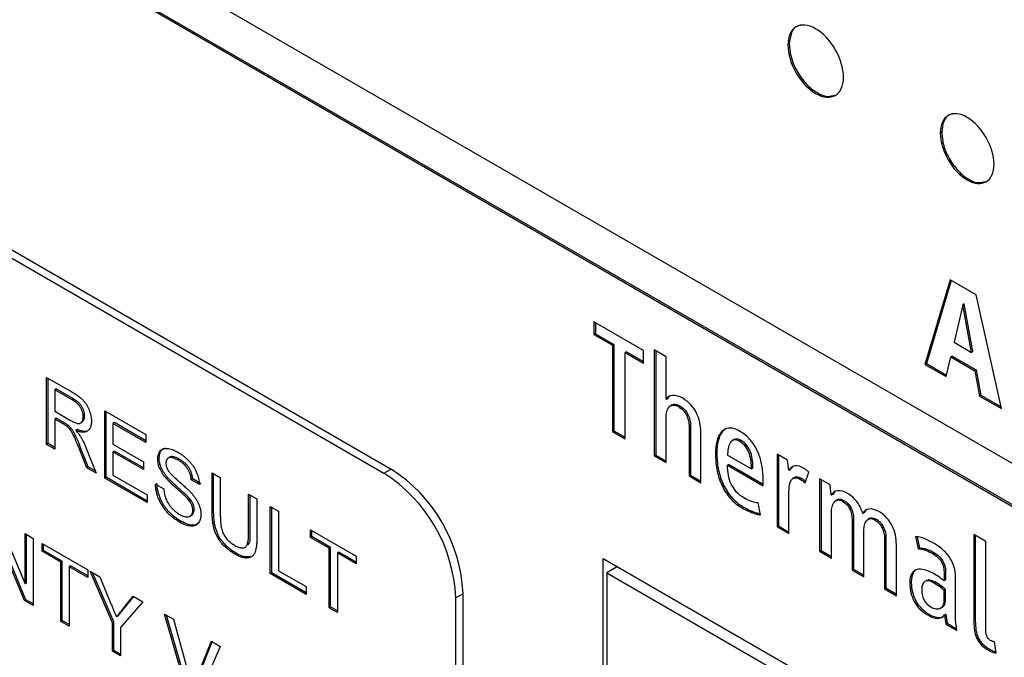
# Model space of a CAD drawing. Header units: millimetres. Extents: x 52 to 411, y 49 to 259.
# Tile 31 of 40: x 351 to 363, y 186 to 194. Entities that reach past the tile are written whole.
import ezdxf

# ---------------------------------------------------------------- set-up
doc = ezdxf.new("R2010")
doc.units = ezdxf.units.MM

msp = doc.modelspace()

# ---------------------------------------------------------------- linework, layer by layer
at = {"color": 7, "linetype": 'Continuous', "lineweight": 25}
for p, q in [((369.786, 184.407), (330.31, 207.195)), ((330.31, 206.661), (369.786, 183.872)), ((330.328, 206.671), (369.804, 183.883)), ((343.772, 194.875), (355.447, 188.136)), ((343.683, 194.824), (355.357, 188.084)), ((360.421, 193.439), (360.403, 193.429)), ((362.325, 192.341), (362.307, 192.33)), ((362.429, 190.5), (362.115, 189.442)), ((362.442, 190.492), (362.133, 189.452)), ((362.757, 190.31), (362.429, 190.5)), ((363.071, 188.89), (362.757, 190.31)), ((362.587, 190.188), (362.479, 189.719)), ((362.605, 190.198), (362.587, 190.188)), ((362.696, 189.593), (362.587, 190.188)), ((362.714, 189.604), (362.605, 190.198)), ((358.601, 189.617), (357.98, 189.975)), ((357.98, 189.975), (357.98, 189.816)), ((357.998, 189.965), (357.998, 189.826)), ((357.998, 189.826), (357.98, 189.816)), ((357.98, 189.816), (358.212, 189.682)), ((357.998, 189.826), (358.23, 189.692)), ((358.23, 189.692), (358.212, 189.682)), ((358.212, 189.682), (358.212, 188.603)), ((358.23, 189.692), (358.23, 188.613)), ((362.479, 189.719), (362.696, 189.593)), ((358.387, 189.601), (358.369, 189.591)), ((358.369, 188.512), (358.369, 189.591)), ((358.369, 189.591), (358.601, 189.457)), ((358.387, 189.601), (358.601, 189.478)), ((358.601, 189.457), (358.601, 189.617)), ((358.882, 189.538), (358.734, 189.623)), ((358.734, 189.623), (358.734, 188.301)), ((358.752, 189.613), (358.752, 188.311)), ((362.714, 189.604), (362.696, 189.593)), ((358.882, 189.003), (358.882, 189.538)), ((362.133, 189.452), (362.115, 189.442)), ((362.115, 189.442), (362.379, 189.29)), ((362.133, 189.452), (362.383, 189.308)), ((362.379, 189.29), (362.437, 189.537)), ((362.455, 189.547), (362.437, 189.537)), ((362.437, 189.537), (362.739, 189.362)), ((362.455, 189.547), (362.757, 189.373)), ((362.757, 189.373), (362.739, 189.362)), ((362.739, 189.362), (362.797, 189.048)), ((362.757, 189.373), (362.815, 189.059)), ((351.143, 189.281), (351.459, 189.099)), ((351.143, 188.442), (351.143, 189.281)), ((351.161, 188.453), (351.161, 189.271)), ((351.264, 189.136), (351.246, 189.125)), ((351.462, 189), (351.246, 189.125)), ((351.246, 189.125), (351.246, 188.857)), ((351.48, 189.011), (351.264, 189.136)), ((362.815, 189.059), (362.797, 189.048)), ((362.815, 189.059), (363.066, 188.914)), ((351.48, 189.011), (351.462, 189)), ((358.9, 189.014), (358.882, 189.003)), ((358.957, 188.937), (358.935, 188.924)), ((358.984, 188.945), (358.966, 188.935)), ((362.797, 189.048), (363.071, 188.89)), ((351.246, 188.857), (351.44, 188.744)), ((351.87, 188.862), (352.382, 188.566)), ((351.87, 188.023), (351.87, 188.862)), ((351.888, 188.033), (351.888, 188.852)), ((359.053, 188.925), (359.035, 188.915)), ((359.154, 188.819), (359.136, 188.809)), ((351.264, 188.77), (351.246, 188.76)), ((351.246, 188.76), (351.246, 188.383)), ((351.351, 188.699), (351.246, 188.76)), ((351.369, 188.71), (351.264, 188.77)), ((351.369, 188.71), (351.351, 188.699)), ((351.564, 188.709), (351.587, 188.722)), ((351.618, 188.8), (351.6, 188.789)), ((351.99, 188.716), (351.972, 188.706)), ((351.972, 188.706), (351.972, 188.448)), ((352.382, 188.469), (351.972, 188.706)), ((352.382, 188.49), (351.99, 188.716)), ((358.882, 188.216), (358.882, 188.788)), ((351.419, 188.677), (351.401, 188.666)), ((351.527, 188.629), (351.51, 188.618)), ((352.382, 188.566), (352.382, 188.469)), ((358.23, 188.613), (358.212, 188.603)), ((358.212, 188.603), (358.369, 188.512)), ((358.23, 188.613), (358.369, 188.533)), ((359.187, 188.683), (359.169, 188.673)), ((359.169, 188.673), (359.169, 188.05)), ((359.187, 188.683), (359.187, 188.061)), ((359.317, 187.965), (359.317, 188.598)), ((359.586, 188.605), (359.568, 188.594)), ((351.161, 188.453), (351.143, 188.442)), ((351.246, 188.404), (351.161, 188.453)), ((351.972, 188.448), (352.354, 188.227)), ((359.533, 188.489), (359.515, 188.478)), ((359.733, 188.505), (359.71, 188.492)), ((359.746, 188.51), (359.728, 188.5)), ((359.746, 188.51), (359.731, 188.502)), ((359.817, 188.494), (359.799, 188.483)), ((351.246, 188.383), (351.143, 188.442)), ((351.572, 188.393), (351.554, 188.383)), ((351.644, 188.153), (351.554, 188.383)), ((351.662, 188.164), (351.572, 188.393)), ((351.643, 188.386), (351.762, 188.086)), ((351.99, 188.361), (351.972, 188.351)), ((351.972, 188.351), (351.972, 188.061)), ((352.354, 188.131), (351.972, 188.351)), ((352.354, 188.151), (351.99, 188.361)), ((359.516, 188.336), (359.499, 188.326)), ((359.894, 188.425), (359.876, 188.415)), ((359.94, 188.337), (359.922, 188.326)), ((360.399, 188.246), (360.269, 188.322)), ((360.269, 188.322), (360.269, 187.415)), ((352.354, 188.227), (352.354, 188.131)), ((352.549, 188.272), (352.531, 188.261)), ((352.684, 188.286), (352.662, 188.273)), ((352.805, 188.257), (352.787, 188.246)), ((358.752, 188.311), (358.734, 188.301)), ((358.734, 188.301), (358.882, 188.216)), ((358.752, 188.311), (358.882, 188.236)), ((359.65, 188.311), (359.949, 188.139)), ((359.961, 188.241), (359.943, 188.23)), ((360.287, 188.311), (360.287, 187.426)), ((360.414, 188.119), (360.399, 188.246)), ((351.662, 188.164), (351.644, 188.153)), ((351.762, 188.086), (351.644, 188.153)), ((351.751, 188.112), (351.662, 188.164)), ((353.211, 188.088), (353.313, 188.029)), ((353.211, 187.605), (353.211, 188.088)), ((353.229, 187.616), (353.229, 188.077)), ((355.357, 188.084), (355.447, 188.136)), ((359.533, 188.145), (359.515, 188.134)), ((359.668, 188.194), (359.65, 188.183)), ((359.65, 188.183), (360.094, 187.927)), ((359.668, 188.194), (360.094, 187.948)), ((359.967, 188.149), (359.949, 188.139)), ((360.432, 188.13), (360.414, 188.119)), ((360.461, 188.161), (360.432, 188.13)), ((360.618, 187.964), (360.665, 188.099)), ((351.888, 188.033), (351.87, 188.023)), ((352.401, 187.717), (351.87, 188.023)), ((352.401, 187.737), (351.888, 188.033)), ((351.972, 188.061), (352.401, 187.813)), ((352.656, 188.028), (352.638, 188.018)), ((352.968, 188.012), (352.95, 188.002)), ((353.053, 187.943), (352.95, 188.002)), ((353.071, 187.953), (352.968, 188.012)), ((353.313, 188.029), (353.313, 187.552)), ((359.187, 188.061), (359.169, 188.05)), ((359.169, 188.05), (359.317, 187.965)), ((359.187, 188.061), (359.317, 187.986)), ((359.59, 187.958), (359.572, 187.948)), ((360.094, 187.927), (360.094, 188.01)), ((360.488, 188.031), (360.466, 188.018)), ((360.486, 188.03), (360.507, 188.038)), ((360.507, 188.038), (360.489, 188.027)), ((360.578, 188.017), (360.56, 188.007)), ((360.93, 187.94), (360.8, 188.015)), ((360.8, 188.015), (360.8, 187.109)), ((360.818, 188.005), (360.818, 187.119)), ((352.503, 187.948), (352.606, 187.889)), ((360.417, 187.33), (360.417, 187.855)), ((360.945, 187.809), (360.93, 187.94)), ((360.986, 187.851), (360.963, 187.82)), ((352.401, 187.813), (352.401, 187.717)), ((352.909, 187.789), (352.891, 187.779)), ((353.667, 187.824), (353.77, 187.765)), ((353.667, 187.347), (353.667, 187.824)), ((353.685, 187.358), (353.685, 187.814)), ((353.77, 187.765), (353.77, 187.283)), ((359.693, 187.792), (359.675, 187.782)), ((360.063, 187.564), (360.033, 187.713)), ((360.963, 187.82), (360.945, 187.809)), ((361.023, 187.753), (361.001, 187.74)), ((361.021, 187.751), (361.04, 187.759)), ((361.04, 187.759), (361.022, 187.749)), ((361.102, 187.744), (361.085, 187.734)), ((352.987, 187.631), (352.969, 187.621)), ((353.229, 187.616), (353.211, 187.605)), ((353.937, 187.668), (354.04, 187.609)), ((353.937, 186.83), (353.937, 187.668)), ((353.955, 186.84), (353.955, 187.658)), ((354.04, 187.609), (354.04, 186.867)), ((359.849, 187.662), (359.831, 187.651)), ((359.906, 187.632), (359.888, 187.621)), ((359.968, 187.604), (359.95, 187.594)), ((360.028, 187.584), (360.01, 187.573)), ((360.948, 187.023), (360.948, 187.595)), ((361.193, 187.65), (361.175, 187.64)), ((361.357, 187.592), (361.339, 187.582)), ((361.379, 187.622), (361.357, 187.592)), ((350.525, 187.531), (350.873, 186.704)), ((352.825, 187.481), (352.807, 187.471)), ((352.933, 187.546), (352.955, 187.559)), ((361.223, 187.513), (361.205, 187.503)), ((361.205, 187.503), (361.205, 186.875)), ((361.223, 187.513), (361.223, 186.885)), ((361.424, 187.52), (361.402, 187.507)), ((361.444, 187.526), (361.426, 187.516)), ((361.508, 187.51), (361.49, 187.5)), ((353.685, 187.358), (353.667, 187.347)), ((354.44, 187.378), (355.008, 187.05)), ((354.44, 187.281), (354.44, 187.378)), ((354.458, 187.292), (354.458, 187.368)), ((360.287, 187.426), (360.269, 187.415)), ((360.269, 187.415), (360.417, 187.33)), ((360.287, 187.426), (360.417, 187.35)), ((361.353, 186.789), (361.353, 187.367)), ((361.599, 187.411), (361.581, 187.401)), ((350.867, 186.495), (350.519, 187.322)), ((350.885, 186.505), (350.537, 187.332)), ((350.873, 187.33), (350.976, 187.271)), ((350.873, 186.704), (350.873, 187.33)), ((350.891, 186.715), (350.891, 187.32)), ((350.976, 187.271), (350.976, 186.432)), ((354.458, 187.292), (354.44, 187.281)), ((354.673, 187.147), (354.44, 187.281)), ((354.691, 187.157), (354.458, 187.292)), ((361.629, 187.279), (361.611, 187.269)), ((361.611, 187.269), (361.611, 186.641)), ((361.629, 187.279), (361.629, 186.651)), ((361.999, 187.292), (362.029, 187.138)), ((362.019, 187.289), (362.047, 187.149)), ((362.875, 187.233), (362.727, 187.319)), ((362.727, 187.319), (362.727, 186.236)), ((362.745, 187.308), (362.745, 186.246)), ((362.875, 186.173), (362.875, 187.233)), ((351.088, 187.206), (351.656, 186.879)), ((351.088, 187.11), (351.088, 187.206)), ((351.105, 187.12), (351.088, 187.11)), ((351.32, 186.975), (351.088, 187.11)), ((351.105, 187.12), (351.105, 187.196)), ((351.338, 186.986), (351.105, 187.12)), ((354.691, 187.157), (354.673, 187.147)), ((354.673, 186.405), (354.673, 187.147)), ((354.691, 186.415), (354.691, 187.157)), ((354.794, 187.098), (354.776, 187.088)), ((355.008, 186.974), (354.794, 187.098)), ((360.818, 187.119), (360.8, 187.109)), ((360.8, 187.109), (360.948, 187.023)), ((360.818, 187.119), (360.948, 187.044)), ((361.759, 186.555), (361.759, 187.194)), ((362.047, 187.149), (362.029, 187.138)), ((362.138, 187.134), (362.12, 187.123)), ((362.231, 187.091), (362.213, 187.08)), ((351.338, 186.986), (351.32, 186.975)), ((351.32, 186.233), (351.32, 186.975)), ((351.338, 186.244), (351.338, 186.986)), ((353.51, 187.086), (353.492, 187.076)), ((354.776, 187.088), (354.776, 186.346)), ((355.008, 186.953), (354.776, 187.088)), ((355.008, 187.05), (355.008, 186.953)), ((358.096, 187.021), (377.044, 176.083)), ((358.096, 182.873), (358.096, 187.021)), ((362.336, 186.993), (362.318, 186.983)), ((351.441, 186.927), (351.423, 186.916)), ((351.423, 186.916), (351.423, 186.174)), ((351.656, 186.782), (351.423, 186.916)), ((351.656, 186.802), (351.441, 186.927)), ((351.656, 186.879), (351.656, 186.782)), ((351.685, 186.862), (351.806, 186.792)), ((351.964, 186.217), (351.685, 186.862)), ((351.982, 186.227), (351.715, 186.845)), ((354.04, 186.867), (354.384, 186.668)), ((358.275, 186.918), (358.141, 186.84)), ((361.223, 186.885), (361.205, 186.875)), ((361.205, 186.875), (361.353, 186.789)), ((361.223, 186.885), (361.353, 186.81)), ((362.373, 186.851), (362.355, 186.84)), ((362.373, 186.851), (362.373, 186.751)), ((351.806, 186.792), (351.947, 186.454)), ((353.955, 186.84), (353.937, 186.83)), ((354.384, 186.571), (353.937, 186.83)), ((354.384, 186.592), (353.955, 186.84)), ((358.141, 186.84), (358.141, 182.692)), ((358.141, 186.84), (376.281, 176.368)), ((361.945, 186.724), (361.927, 186.714)), ((361.969, 186.839), (361.951, 186.829)), ((362.138, 186.744), (362.116, 186.731)), ((362.247, 186.723), (362.229, 186.713)), ((362.355, 186.84), (362.355, 186.74)), ((362.373, 186.751), (362.355, 186.74)), ((362.498, 186.294), (362.498, 186.791)), ((350.891, 186.715), (350.873, 186.704)), ((354.384, 186.668), (354.384, 186.571)), ((361.629, 186.651), (361.611, 186.641)), ((361.611, 186.641), (361.759, 186.555)), ((361.629, 186.651), (361.759, 186.576)), ((362.322, 186.674), (362.304, 186.664)), ((362.373, 186.632), (362.355, 186.621)), ((362.355, 186.489), (362.355, 186.621)), ((362.373, 186.5), (362.373, 186.632)), ((350.885, 186.505), (350.867, 186.495)), ((350.976, 186.432), (350.867, 186.495)), ((350.976, 186.453), (350.885, 186.505)), ((352.346, 186.48), (352.066, 186.158)), ((352.089, 186.381), (352.225, 186.55)), ((352.107, 186.392), (352.231, 186.546)), ((352.225, 186.55), (352.346, 186.48)), ((356.345, 186.58), (356.255, 186.529)), ((356.255, 180.929), (356.255, 186.529)), ((356.345, 180.981), (356.345, 186.58)), ((362, 186.492), (361.982, 186.482)), ((362.373, 186.5), (362.355, 186.489)), ((352.107, 186.392), (352.089, 186.381)), ((354.691, 186.415), (354.673, 186.405)), ((354.776, 186.346), (354.673, 186.405)), ((354.776, 186.366), (354.691, 186.415)), ((362.311, 186.4), (362.333, 186.413)), ((362.359, 186.439), (362.341, 186.429)), ((351.338, 186.244), (351.32, 186.233)), ((351.423, 186.174), (351.32, 186.233)), ((351.423, 186.195), (351.338, 186.244)), ((352.033, 186.3), (352.015, 186.29)), ((352.616, 186.324), (352.727, 186.26)), ((352.908, 185.316), (352.616, 186.324)), ((352.926, 185.327), (352.641, 186.31)), ((352.727, 186.26), (352.924, 185.545)), ((362.172, 186.321), (362.154, 186.31)), ((362.29, 186.282), (362.272, 186.272)), ((362.29, 186.282), (362.336, 186.293)), ((362.378, 186.326), (362.36, 186.316)), ((362.36, 186.316), (362.375, 186.2)), ((362.378, 186.326), (362.392, 186.21)), ((362.745, 186.246), (362.727, 186.236)), ((351.982, 186.227), (351.964, 186.217)), ((351.964, 185.862), (351.964, 186.217)), ((351.982, 185.872), (351.982, 186.227)), ((352.066, 186.158), (352.066, 185.803)), ((362.392, 186.21), (362.375, 186.2)), ((362.375, 186.2), (362.513, 186.12)), ((362.392, 186.21), (362.511, 186.142)), ((362.753, 186.126), (362.735, 186.116)), ((353.004, 185.499), (353.202, 185.986)), ((353.202, 185.986), (353.312, 185.922)), ((362.782, 186.03), (362.764, 186.019)), ((351.982, 185.872), (351.964, 185.862)), ((352.066, 185.803), (351.964, 185.862)), ((352.066, 185.823), (351.982, 185.872)), ((353.312, 185.922), (353.019, 185.252)), ((353.022, 185.509), (353.213, 185.98)), ((362.84, 185.949), (362.823, 185.939)), ((362.936, 185.88), (362.918, 185.869)), ((363.005, 185.843), (362.984, 185.98)), ((362.982, 185.86), (362.964, 185.849)), ((362.982, 185.86), (363.003, 185.854))]:
    msp.add_line(p, q, dxfattribs=at)
for centre in [(354.305, 186.44), (354.395, 186.492)]:
    msp.add_arc(centre, 1.952, 2.6055, 57.3945, dxfattribs=at)
for points, knots in [([(361.098, 193.028), (361.098, 193.251), (360.942, 193.523), (360.75, 193.633), (360.558, 193.744), (360.403, 193.652), (360.403, 193.429)], [0, 0, 0, 0, 1, 1, 1, 2, 2, 2, 2]), ([(360.555, 193.673), (360.544, 193.672), (360.495, 193.664), (360.438, 193.587), (360.427, 193.489), (360.421, 193.439)], [0, 0, 0, 0, 0.124715, 0.5543435, 1, 1, 1, 1]), ([(360.403, 193.429), (360.403, 193.206), (360.558, 192.936), (360.75, 192.825), (360.942, 192.714), (361.098, 192.805), (361.098, 193.028)], [2, 2, 2, 2, 3, 3, 3, 4, 4, 4, 4]), ([(360.421, 193.439), (360.426, 193.383), (360.437, 193.271), (360.517, 193.092), (360.631, 192.936), (360.767, 192.826), (360.895, 192.777), (360.957, 192.797), (360.982, 192.805)], [0, 0, 0, 0, 0.178725, 0.350838, 0.522462, 0.699974, 0.877382, 1, 1, 1, 1]), ([(362.979, 191.942), (362.979, 192.158), (362.828, 192.42), (362.643, 192.527), (362.457, 192.635), (362.307, 192.546), (362.307, 192.33)], [2, 2, 2, 2, 3, 3, 3, 4, 4, 4, 4]), ([(362.455, 192.567), (362.444, 192.565), (362.397, 192.558), (362.341, 192.483), (362.33, 192.389), (362.325, 192.341)], [0, 0, 0, 0, 0.128196, 0.556165, 1, 1, 1, 1]), ([(362.307, 192.33), (362.307, 192.114), (362.457, 191.853), (362.643, 191.746), (362.828, 191.639), (362.979, 191.727), (362.979, 191.942)], [0, 0, 0, 0, 1, 1, 1, 2, 2, 2, 2]), ([(362.325, 192.341), (362.33, 192.285), (362.34, 192.177), (362.418, 192.004), (362.528, 191.853), (362.66, 191.747), (362.783, 191.7), (362.842, 191.719), (362.866, 191.727)], [0, 0, 0, 0, 0.17903, 0.35145, 0.52338, 0.701188, 0.878877, 1, 1, 1, 1]), ([(351.459, 189.099), (351.466, 189.095), (351.48, 189.087), (351.501, 189.074), (351.521, 189.06), (351.539, 189.048), (351.555, 189.035), (351.571, 189.022), (351.585, 189.01), (351.598, 188.997), (351.609, 188.984), (351.62, 188.97), (351.631, 188.956), (351.641, 188.941), (351.65, 188.925), (351.658, 188.909), (351.666, 188.892), (351.676, 188.868), (351.687, 188.838), (351.696, 188.802), (351.701, 188.766), (351.702, 188.744), (351.702, 188.733)], [0, 0, 0, 0, 0.062113, 0.120212, 0.174385, 0.225444, 0.272358, 0.316388, 0.356869, 0.393978, 0.429589, 0.464683, 0.500036, 0.535483, 0.571363, 0.607909, 0.645662, 0.684517, 0.762579, 0.840497, 0.919073, 1, 1, 1, 1]), ([(351.6, 188.789), (351.6, 188.794), (351.599, 188.803), (351.598, 188.818), (351.595, 188.832), (351.592, 188.846), (351.587, 188.861), (351.581, 188.875), (351.575, 188.889), (351.567, 188.903), (351.558, 188.917), (351.548, 188.931), (351.536, 188.944), (351.524, 188.956), (351.51, 188.968), (351.495, 188.979), (351.479, 188.99), (351.468, 188.997), (351.462, 189)], [0, 0, 0, 0, 0.060326, 0.11816, 0.174187, 0.229539, 0.28345, 0.337827, 0.392632, 0.448466, 0.505965, 0.565059, 0.626654, 0.692232, 0.761131, 0.83531, 0.915326, 1, 1, 1, 1]), ([(351.618, 188.8), (351.618, 188.804), (351.617, 188.814), (351.616, 188.828), (351.613, 188.842), (351.61, 188.857), (351.605, 188.871), (351.599, 188.885), (351.592, 188.899), (351.585, 188.914), (351.576, 188.928), (351.566, 188.941), (351.554, 188.954), (351.542, 188.966), (351.528, 188.978), (351.513, 188.99), (351.497, 189.001), (351.486, 189.007), (351.48, 189.011)], [0, 0, 0, 0, 0.060326, 0.11816, 0.174187, 0.229539, 0.28345, 0.337827, 0.392632, 0.448466, 0.505965, 0.565059, 0.626654, 0.692232, 0.761131, 0.83531, 0.915326, 1, 1, 1, 1]), ([(358.937, 189.051), (358.935, 189.05), (358.917, 189.046), (358.908, 189.028), (358.9, 189.014)], [0, 0, 0, 0, 0.1639994, 1, 1, 1, 1]), ([(358.956, 188.935), (358.957, 188.936), (358.965, 188.942), (358.976, 188.944), (358.984, 188.945)], [0, 0, 0, 0, 0.205996, 1, 1, 1, 1]), ([(351.401, 188.666), (351.398, 188.668), (351.392, 188.674), (351.38, 188.681), (351.366, 188.69), (351.356, 188.696), (351.351, 188.699)], [0, 0, 0, 0, 0.177495, 0.405226, 0.678388, 1, 1, 1, 1]), ([(351.419, 188.677), (351.416, 188.679), (351.41, 188.684), (351.398, 188.692), (351.384, 188.701), (351.374, 188.706), (351.369, 188.71)], [0, 0, 0, 0, 0.177495, 0.405226, 0.678388, 1, 1, 1, 1]), ([(351.44, 188.744), (351.45, 188.739), (351.468, 188.729), (351.494, 188.717), (351.516, 188.709), (351.534, 188.704), (351.549, 188.705), (351.563, 188.708), (351.574, 188.715), (351.583, 188.725), (351.591, 188.738), (351.596, 188.753), (351.599, 188.77), (351.6, 188.783), (351.6, 188.789)], [0, 0, 0, 0, 0.12886, 0.240892, 0.338044, 0.42012, 0.494058, 0.566095, 0.636805, 0.709148, 0.781942, 0.854285, 0.92617, 1, 1, 1, 1]), ([(351.702, 188.733), (351.702, 188.725), (351.702, 188.711), (351.7, 188.692), (351.696, 188.674), (351.691, 188.658), (351.684, 188.644), (351.676, 188.631), (351.666, 188.62), (351.655, 188.611), (351.643, 188.603), (351.628, 188.599), (351.612, 188.596), (351.595, 188.596), (351.576, 188.598), (351.555, 188.602), (351.533, 188.609), (351.517, 188.615), (351.51, 188.618)], [0, 0, 0, 0, 0.061413, 0.121295, 0.179224, 0.235938, 0.292217, 0.348197, 0.404445, 0.462026, 0.520334, 0.580383, 0.641826, 0.706363, 0.773851, 0.845266, 0.920155, 1, 1, 1, 1]), ([(351.583, 188.723), (351.593, 188.73), (351.613, 188.746), (351.616, 188.781), (351.618, 188.8)], [0, 0, 0, 0, 0.463028, 1, 1, 1, 1]), ([(351.554, 188.383), (351.55, 188.391), (351.544, 188.406), (351.535, 188.429), (351.526, 188.451), (351.518, 188.471), (351.51, 188.489), (351.502, 188.507), (351.495, 188.523), (351.487, 188.541), (351.477, 188.563), (351.465, 188.585), (351.454, 188.604), (351.44, 188.624), (351.423, 188.646), (351.408, 188.66), (351.401, 188.666)], [0, 0, 0, 0, 0.080781, 0.156541, 0.227935, 0.29431, 0.356868, 0.414759, 0.467641, 0.516748, 0.60473, 0.681571, 0.74811, 0.804941, 0.905406, 1, 1, 1, 1]), ([(351.572, 188.393), (351.568, 188.401), (351.562, 188.417), (351.553, 188.44), (351.544, 188.461), (351.536, 188.481), (351.528, 188.5), (351.52, 188.517), (351.513, 188.533), (351.505, 188.552), (351.495, 188.573), (351.483, 188.595), (351.472, 188.614), (351.458, 188.635), (351.441, 188.656), (351.426, 188.67), (351.419, 188.677)], [0, 0, 0, 0, 0.080781, 0.156541, 0.227935, 0.29431, 0.356868, 0.414759, 0.467641, 0.516748, 0.60473, 0.681571, 0.74811, 0.804941, 0.905406, 1, 1, 1, 1]), ([(351.51, 188.618), (351.515, 188.611), (351.526, 188.599), (351.542, 188.58), (351.555, 188.562), (351.562, 188.55), (351.566, 188.544)], [0, 0, 0, 0, 0.293076, 0.556562, 0.791914, 1, 1, 1, 1]), ([(351.687, 188.643), (351.676, 188.63), (351.64, 188.589), (351.574, 188.612), (351.527, 188.629)], [0, 0, 0, 0, 0.303284, 1, 1, 1, 1]), ([(359.627, 188.638), (359.625, 188.638), (359.609, 188.632), (359.597, 188.618), (359.586, 188.605)], [0, 0, 0, 0, 0.097276, 1, 1, 1, 1]), ([(351.566, 188.544), (351.573, 188.533), (351.587, 188.509), (351.606, 188.47), (351.625, 188.429), (351.637, 188.401), (351.643, 188.386)], [0, 0, 0, 0, 0.2295276, 0.4714659, 0.7281863, 1, 1, 1, 1]), ([(352.531, 188.261), (352.531, 188.271), (352.532, 188.292), (352.538, 188.319), (352.548, 188.342), (352.559, 188.359), (352.57, 188.37), (352.579, 188.378), (352.589, 188.384), (352.6, 188.388), (352.611, 188.391), (352.624, 188.394), (352.638, 188.394), (352.657, 188.393), (352.682, 188.388), (352.714, 188.379), (352.748, 188.364), (352.771, 188.352), (352.783, 188.345)], [0, 0, 0, 0, 0.074995, 0.149165, 0.223664, 0.300412, 0.33957, 0.378921, 0.418096, 0.45823, 0.498427, 0.539708, 0.582216, 0.625824, 0.715481, 0.807384, 0.901634, 1, 1, 1, 1]), ([(352.549, 188.272), (352.552, 188.296), (352.557, 188.344), (352.588, 188.389), (352.62, 188.396), (352.633, 188.399)], [0, 0, 0, 0, 0.3696, 0.739331, 1, 1, 1, 1]), ([(352.783, 188.345), (352.796, 188.338), (352.821, 188.322), (352.858, 188.296), (352.892, 188.267), (352.919, 188.241), (352.938, 188.218), (352.952, 188.202), (352.966, 188.185), (352.978, 188.167), (352.989, 188.149), (352.999, 188.131), (353.009, 188.112), (353.02, 188.087), (353.033, 188.055), (353.043, 188.017), (353.05, 187.979), (353.052, 187.955), (353.053, 187.943)], [0, 0, 0, 0, 0.100475, 0.195644, 0.286083, 0.372983, 0.415026, 0.456052, 0.495939, 0.535566, 0.574087, 0.612519, 0.651081, 0.689513, 0.766237, 0.84235, 0.919974, 1, 1, 1, 1]), ([(352.638, 188.018), (352.63, 188.028), (352.613, 188.048), (352.591, 188.079), (352.572, 188.111), (352.557, 188.142), (352.545, 188.173), (352.537, 188.203), (352.532, 188.233), (352.531, 188.252), (352.531, 188.261)], [0, 0, 0, 0, 0.144805, 0.279512, 0.406394, 0.527502, 0.645393, 0.761885, 0.878942, 1, 1, 1, 1]), ([(352.656, 188.028), (352.648, 188.039), (352.631, 188.059), (352.609, 188.09), (352.59, 188.121), (352.575, 188.152), (352.563, 188.183), (352.555, 188.213), (352.55, 188.243), (352.549, 188.262), (352.549, 188.272)], [0, 0, 0, 0, 0.144805, 0.279512, 0.406394, 0.527502, 0.645393, 0.761885, 0.878942, 1, 1, 1, 1]), ([(352.787, 188.246), (352.781, 188.25), (352.768, 188.257), (352.75, 188.265), (352.734, 188.272), (352.718, 188.277), (352.704, 188.28), (352.691, 188.281), (352.68, 188.28), (352.67, 188.277), (352.662, 188.273), (352.654, 188.267), (352.648, 188.261), (352.643, 188.253), (352.638, 188.244), (352.636, 188.233), (352.634, 188.222), (352.634, 188.214), (352.634, 188.21)], [0, 0, 0, 0, 0.091511, 0.177143, 0.257108, 0.331198, 0.400592, 0.465625, 0.526973, 0.585443, 0.641399, 0.695044, 0.746782, 0.796959, 0.847545, 0.897439, 0.947649, 1, 1, 1, 1]), ([(352.634, 188.21), (352.634, 188.202), (352.634, 188.188), (352.64, 188.165), (352.648, 188.142), (352.656, 188.128), (352.66, 188.121)], [0, 0, 0, 0, 0.262741, 0.509957, 0.753327, 1, 1, 1, 1]), ([(352.805, 188.257), (352.786, 188.267), (352.747, 188.287), (352.701, 188.298), (352.686, 188.285), (352.683, 188.282)], [0, 0, 0, 0, 0.44867, 0.894532, 1, 1, 1, 1]), ([(352.95, 188.002), (352.95, 188.008), (352.948, 188.021), (352.945, 188.039), (352.941, 188.058), (352.935, 188.075), (352.929, 188.093), (352.922, 188.109), (352.913, 188.125), (352.904, 188.141), (352.893, 188.156), (352.882, 188.171), (352.869, 188.185), (352.855, 188.198), (352.84, 188.211), (352.823, 188.224), (352.806, 188.235), (352.794, 188.243), (352.787, 188.246)], [0, 0, 0, 0, 0.067155, 0.131403, 0.192732, 0.251253, 0.307704, 0.362699, 0.417778, 0.472304, 0.527873, 0.58523, 0.645057, 0.707952, 0.774434, 0.84494, 0.920404, 1, 1, 1, 1]), ([(352.968, 188.012), (352.967, 188.018), (352.966, 188.031), (352.963, 188.05), (352.959, 188.068), (352.953, 188.086), (352.947, 188.103), (352.94, 188.12), (352.931, 188.136), (352.922, 188.151), (352.911, 188.166), (352.9, 188.181), (352.887, 188.195), (352.873, 188.208), (352.858, 188.221), (352.841, 188.234), (352.824, 188.246), (352.811, 188.253), (352.805, 188.257)], [0, 0, 0, 0, 0.067155, 0.131403, 0.192732, 0.251253, 0.307704, 0.362699, 0.417778, 0.472304, 0.527873, 0.58523, 0.645057, 0.707952, 0.774434, 0.84494, 0.920404, 1, 1, 1, 1]), ([(352.66, 188.121), (352.662, 188.117), (352.668, 188.108), (352.678, 188.095), (352.691, 188.08), (352.706, 188.064), (352.724, 188.046), (352.745, 188.027), (352.768, 188.006), (352.793, 187.984), (352.818, 187.962), (352.842, 187.941), (352.864, 187.922), (352.884, 187.903), (352.902, 187.886), (352.918, 187.871), (352.933, 187.857), (352.941, 187.847), (352.945, 187.843)], [0, 0, 0, 0, 0.032743, 0.07241, 0.119611, 0.174673, 0.237345, 0.308352, 0.38763, 0.474784, 0.563332, 0.645136, 0.720203, 0.789134, 0.851497, 0.907331, 0.956969, 1, 1, 1, 1]), ([(352.825, 187.481), (352.817, 187.486), (352.802, 187.495), (352.779, 187.51), (352.757, 187.525), (352.737, 187.541), (352.717, 187.558), (352.698, 187.575), (352.68, 187.592), (352.663, 187.61), (352.647, 187.629), (352.632, 187.648), (352.618, 187.668), (352.604, 187.688), (352.592, 187.709), (352.58, 187.731), (352.57, 187.753), (352.56, 187.776), (352.551, 187.799), (352.544, 187.822), (352.537, 187.845), (352.532, 187.868), (352.527, 187.89), (352.524, 187.913), (352.522, 187.936), (352.521, 187.951), (352.521, 187.958)], [0, 0, 0, 0, 0.052493, 0.102825, 0.151397, 0.198033, 0.242876, 0.285999, 0.327849, 0.368395, 0.407852, 0.446838, 0.485166, 0.523341, 0.561602, 0.59992, 0.638496, 0.677791, 0.71729, 0.756605, 0.796068, 0.835886, 0.875714, 0.916263, 0.95776, 1, 1, 1, 1]), ([(352.891, 187.779), (352.889, 187.782), (352.883, 187.788), (352.873, 187.797), (352.861, 187.809), (352.847, 187.821), (352.832, 187.836), (352.814, 187.852), (352.794, 187.87), (352.772, 187.889), (352.75, 187.908), (352.73, 187.926), (352.711, 187.944), (352.693, 187.961), (352.677, 187.976), (352.663, 187.991), (352.65, 188.005), (352.642, 188.014), (352.638, 188.018)], [0, 0, 0, 0, 0.0312, 0.070487, 0.117215, 0.171576, 0.234122, 0.303963, 0.382156, 0.467646, 0.554335, 0.635074, 0.710037, 0.779092, 0.842966, 0.901001, 0.953246, 1, 1, 1, 1]), ([(352.909, 187.789), (352.907, 187.792), (352.901, 187.798), (352.891, 187.808), (352.879, 187.819), (352.865, 187.832), (352.849, 187.846), (352.831, 187.862), (352.811, 187.88), (352.79, 187.899), (352.768, 187.918), (352.748, 187.937), (352.729, 187.954), (352.711, 187.971), (352.695, 187.987), (352.681, 188.002), (352.668, 188.015), (352.66, 188.024), (352.656, 188.028)], [0, 0, 0, 0, 0.0312, 0.070487, 0.117215, 0.171576, 0.234122, 0.303963, 0.382156, 0.467646, 0.554335, 0.635074, 0.710037, 0.779092, 0.842966, 0.901001, 0.953246, 1, 1, 1, 1]), ([(360.578, 188.017), (360.589, 188.011), (360.605, 188.001), (360.62, 187.988), (360.625, 187.984)], [0, 0, 0, 0, 0.689692, 1, 1, 1, 1]), ([(352.807, 187.471), (352.799, 187.476), (352.784, 187.485), (352.761, 187.5), (352.739, 187.515), (352.719, 187.531), (352.699, 187.547), (352.68, 187.564), (352.662, 187.582), (352.645, 187.6), (352.629, 187.618), (352.614, 187.637), (352.6, 187.657), (352.587, 187.678), (352.574, 187.699), (352.562, 187.72), (352.552, 187.743), (352.542, 187.765), (352.533, 187.788), (352.526, 187.811), (352.519, 187.834), (352.514, 187.857), (352.509, 187.88), (352.506, 187.903), (352.504, 187.926), (352.503, 187.94), (352.503, 187.948)], [0, 0, 0, 0, 0.052493, 0.102825, 0.151397, 0.198033, 0.242876, 0.285999, 0.327849, 0.368395, 0.407852, 0.446838, 0.485166, 0.523341, 0.561602, 0.59992, 0.638496, 0.677791, 0.71729, 0.756605, 0.796068, 0.835886, 0.875714, 0.916263, 0.95776, 1, 1, 1, 1]), ([(352.606, 187.889), (352.607, 187.877), (352.609, 187.856), (352.615, 187.823), (352.623, 187.793), (352.632, 187.764), (352.645, 187.736), (352.661, 187.708), (352.679, 187.682), (352.7, 187.655), (352.724, 187.63), (352.749, 187.608), (352.775, 187.587), (352.794, 187.576), (352.803, 187.57)], [0, 0, 0, 0, 0.093796, 0.180188, 0.260363, 0.334847, 0.407093, 0.481448, 0.559271, 0.64227, 0.728586, 0.815978, 0.906035, 1, 1, 1, 1]), ([(352.945, 187.843), (352.95, 187.837), (352.961, 187.826), (352.975, 187.808), (352.989, 187.791), (353.001, 187.773), (353.013, 187.756), (353.023, 187.738), (353.032, 187.721), (353.04, 187.704), (353.048, 187.686), (353.054, 187.669), (353.059, 187.652), (353.064, 187.635), (353.067, 187.618), (353.07, 187.601), (353.071, 187.584), (353.071, 187.573), (353.071, 187.568)], [0, 0, 0, 0, 0.074931, 0.147078, 0.216364, 0.282503, 0.346688, 0.408836, 0.469262, 0.528432, 0.587001, 0.644416, 0.702189, 0.759767, 0.81849, 0.877633, 0.93802, 1, 1, 1, 1]), ([(352.969, 187.621), (352.969, 187.627), (352.968, 187.639), (352.965, 187.658), (352.959, 187.678), (352.951, 187.697), (352.941, 187.717), (352.927, 187.737), (352.91, 187.758), (352.898, 187.772), (352.891, 187.779)], [0, 0, 0, 0, 0.117768, 0.230176, 0.339843, 0.450625, 0.566943, 0.696021, 0.839438, 1, 1, 1, 1]), ([(352.987, 187.631), (352.986, 187.638), (352.986, 187.65), (352.983, 187.669), (352.977, 187.688), (352.969, 187.707), (352.959, 187.727), (352.945, 187.748), (352.928, 187.769), (352.916, 187.782), (352.909, 187.789)], [0, 0, 0, 0, 0.117768, 0.230176, 0.339843, 0.450625, 0.566943, 0.696021, 0.839438, 1, 1, 1, 1]), ([(352.803, 187.57), (352.811, 187.566), (352.827, 187.557), (352.85, 187.548), (352.872, 187.541), (352.892, 187.538), (352.91, 187.538), (352.926, 187.542), (352.94, 187.549), (352.95, 187.56), (352.958, 187.572), (352.964, 187.587), (352.968, 187.603), (352.969, 187.615), (352.969, 187.621)], [0, 0, 0, 0, 0.1055839, 0.2058681, 0.3009467, 0.3930019, 0.4809485, 0.5628739, 0.6414613, 0.7177416, 0.7917718, 0.8627164, 0.9317768, 1, 1, 1, 1]), ([(352.951, 187.56), (352.96, 187.566), (352.981, 187.579), (352.985, 187.613), (352.987, 187.631)], [0, 0, 0, 0, 0.43085, 1, 1, 1, 1]), ([(353.492, 187.076), (353.484, 187.081), (353.468, 187.09), (353.445, 187.105), (353.423, 187.121), (353.402, 187.138), (353.382, 187.155), (353.363, 187.173), (353.345, 187.191), (353.329, 187.21), (353.313, 187.23), (353.299, 187.25), (353.286, 187.27), (353.274, 187.292), (353.263, 187.313), (353.254, 187.335), (353.245, 187.357), (353.238, 187.38), (353.231, 187.404), (353.226, 187.429), (353.221, 187.456), (353.218, 187.483), (353.214, 187.512), (353.213, 187.542), (353.211, 187.573), (353.211, 187.594), (353.211, 187.605)], [0, 0, 0, 0, 0.049704, 0.096844, 0.142151, 0.185722, 0.227185, 0.267311, 0.305922, 0.343223, 0.379594, 0.414974, 0.450006, 0.484727, 0.519189, 0.55389, 0.58911, 0.625241, 0.662766, 0.702744, 0.74522, 0.790538, 0.838268, 0.889309, 0.943205, 1, 1, 1, 1]), ([(353.51, 187.086), (353.502, 187.091), (353.486, 187.1), (353.463, 187.116), (353.441, 187.132), (353.42, 187.148), (353.4, 187.165), (353.381, 187.183), (353.363, 187.202), (353.347, 187.221), (353.331, 187.24), (353.317, 187.26), (353.304, 187.281), (353.292, 187.302), (353.281, 187.323), (353.272, 187.345), (353.263, 187.368), (353.256, 187.391), (353.249, 187.415), (353.244, 187.44), (353.239, 187.466), (353.236, 187.493), (353.232, 187.522), (353.231, 187.552), (353.229, 187.584), (353.229, 187.605), (353.229, 187.616)], [0, 0, 0, 0, 0.049704, 0.096844, 0.142151, 0.185722, 0.227185, 0.267311, 0.305922, 0.343223, 0.379594, 0.414974, 0.450006, 0.484727, 0.519189, 0.55389, 0.58911, 0.625241, 0.662766, 0.702744, 0.74522, 0.790538, 0.838268, 0.889309, 0.943205, 1, 1, 1, 1]), ([(360.028, 187.584), (360.038, 187.581), (360.049, 187.577), (360.06, 187.576), (360.061, 187.576)], [0, 0, 0, 0, 0.9478227, 1, 1, 1, 1]), ([(353.071, 187.568), (353.071, 187.557), (353.07, 187.536), (353.064, 187.507), (353.053, 187.482), (353.041, 187.464), (353.03, 187.452), (353.021, 187.444), (353.01, 187.437), (352.999, 187.432), (352.987, 187.428), (352.974, 187.425), (352.96, 187.424), (352.94, 187.424), (352.913, 187.427), (352.88, 187.437), (352.844, 187.451), (352.82, 187.464), (352.807, 187.471)], [0, 0, 0, 0, 0.074816, 0.148535, 0.223872, 0.301297, 0.340894, 0.38034, 0.420127, 0.45995, 0.500831, 0.541907, 0.584439, 0.62808, 0.717267, 0.80786, 0.901925, 1, 1, 1, 1]), ([(353.052, 187.472), (353.032, 187.456), (352.974, 187.411), (352.883, 187.454), (352.825, 187.481)], [0, 0, 0, 0, 0.360531, 1, 1, 1, 1]), ([(353.313, 187.552), (353.313, 187.543), (353.314, 187.526), (353.314, 187.501), (353.316, 187.478), (353.317, 187.456), (353.32, 187.436), (353.322, 187.417), (353.326, 187.4), (353.331, 187.379), (353.339, 187.354), (353.352, 187.325), (353.367, 187.297), (353.386, 187.271), (353.407, 187.247), (353.431, 187.225), (353.457, 187.205), (353.475, 187.194), (353.484, 187.188)], [0, 0, 0, 0, 0.06814, 0.131478, 0.190514, 0.245276, 0.295444, 0.341135, 0.382821, 0.420216, 0.489633, 0.556579, 0.623721, 0.692399, 0.763564, 0.837802, 0.915926, 1, 1, 1, 1]), ([(361.422, 187.518), (361.422, 187.518), (361.428, 187.524), (361.437, 187.525), (361.444, 187.526)], [0, 0, 0, 0, 0.042509, 1, 1, 1, 1]), ([(353.484, 187.188), (353.492, 187.184), (353.507, 187.175), (353.53, 187.165), (353.55, 187.157), (353.569, 187.152), (353.585, 187.15), (353.6, 187.151), (353.614, 187.154), (353.626, 187.161), (353.636, 187.171), (353.644, 187.184), (353.651, 187.202), (353.657, 187.223), (353.662, 187.249), (353.665, 187.278), (353.667, 187.311), (353.667, 187.335), (353.667, 187.347)], [0, 0, 0, 0, 0.0694768, 0.1341527, 0.1940321, 0.2498141, 0.3022612, 0.3519052, 0.3995062, 0.4456206, 0.4937238, 0.5465795, 0.6047686, 0.6693904, 0.7408971, 0.819837, 0.9059719, 1, 1, 1, 1]), ([(353.658, 187.194), (353.66, 187.195), (353.693, 187.224), (353.689, 187.293), (353.685, 187.358)], [0, 0, 0, 0, 0.052226, 1, 1, 1, 1]), ([(353.77, 187.283), (353.77, 187.272), (353.769, 187.253), (353.768, 187.224), (353.767, 187.198), (353.764, 187.173), (353.761, 187.151), (353.756, 187.131), (353.751, 187.113), (353.746, 187.096), (353.739, 187.082), (353.731, 187.069), (353.722, 187.058), (353.712, 187.049), (353.7, 187.041), (353.687, 187.034), (353.673, 187.029), (353.658, 187.026), (353.642, 187.025), (353.624, 187.025), (353.605, 187.029), (353.585, 187.034), (353.563, 187.041), (353.541, 187.05), (353.517, 187.062), (353.5, 187.071), (353.492, 187.076)], [0, 0, 0, 0, 0.054643, 0.106336, 0.155155, 0.201481, 0.245018, 0.285951, 0.324626, 0.360881, 0.395653, 0.430375, 0.464745, 0.499441, 0.534727, 0.57042, 0.607162, 0.645173, 0.684093, 0.7239, 0.765171, 0.807985, 0.852778, 0.899518, 0.948634, 1, 1, 1, 1]), ([(353.686, 187.045), (353.663, 187.041), (353.61, 187.031), (353.547, 187.066), (353.51, 187.086)], [0, 0, 0, 0, 0.426832, 1, 1, 1, 1]), ([(351.947, 186.454), (351.953, 186.439), (351.965, 186.41), (351.983, 186.367), (352, 186.328), (352.01, 186.302), (352.015, 186.29)], [0, 0, 0, 0, 0.27481, 0.532281, 0.77433, 1, 1, 1, 1]), ([(352.015, 186.29), (352.02, 186.296), (352.031, 186.309), (352.049, 186.331), (352.068, 186.355), (352.082, 186.372), (352.089, 186.381)], [0, 0, 0, 0, 0.2078342, 0.4440754, 0.7078336, 1, 1, 1, 1]), ([(352.033, 186.3), (352.038, 186.306), (352.049, 186.32), (352.067, 186.341), (352.086, 186.366), (352.1, 186.383), (352.107, 186.392)], [0, 0, 0, 0, 0.2078342, 0.4440754, 0.7078336, 1, 1, 1, 1]), ([(362.33, 186.413), (362.335, 186.415), (362.347, 186.422), (362.354, 186.433), (362.359, 186.439)], [0, 0, 0, 0, 0.431739, 1, 1, 1, 1])]:
    msp.add_open_spline(points, degree=3, knots=knots, dxfattribs=at)
for points in [[(358.966, 189.055), (358.927, 189.054), (358.899, 189.037), (358.882, 189.003)], [(359.09, 189.019), (359.046, 189.045), (359.005, 189.057), (358.966, 189.055)], [(358.966, 188.935), (358.985, 188.937), (359.008, 188.931), (359.035, 188.915)], [(358.984, 188.945), (359.003, 188.947), (359.026, 188.941), (359.053, 188.925)], [(359.191, 188.937), (359.162, 188.969), (359.128, 188.997), (359.09, 189.019)], [(359.262, 188.834), (359.244, 188.871), (359.22, 188.905), (359.191, 188.937)], [(358.882, 188.788), (358.882, 188.811), (358.885, 188.834), (358.891, 188.856)], [(358.891, 188.856), (358.897, 188.878), (358.906, 188.896), (358.919, 188.91)], [(358.919, 188.91), (358.931, 188.924), (358.947, 188.932), (358.966, 188.935)], [(359.035, 188.915), (359.08, 188.889), (359.114, 188.853), (359.136, 188.809)], [(359.053, 188.925), (359.098, 188.899), (359.132, 188.864), (359.154, 188.819)], [(359.154, 188.819), (359.176, 188.774), (359.187, 188.729), (359.187, 188.683)], [(359.303, 188.719), (359.294, 188.759), (359.28, 188.798), (359.262, 188.834)], [(359.136, 188.809), (359.158, 188.764), (359.169, 188.719), (359.169, 188.673)], [(359.317, 188.598), (359.317, 188.638), (359.312, 188.678), (359.303, 188.719)], [(359.568, 188.594), (359.544, 188.565), (359.527, 188.526), (359.515, 188.478)], [(359.586, 188.605), (359.562, 188.575), (359.545, 188.537), (359.533, 188.489)], [(359.662, 188.647), (359.624, 188.641), (359.593, 188.624), (359.568, 188.594)], [(359.799, 188.61), (359.746, 188.641), (359.7, 188.653), (359.662, 188.647)], [(359.939, 188.493), (359.902, 188.539), (359.855, 188.577), (359.799, 188.61)], [(359.515, 188.478), (359.504, 188.43), (359.499, 188.38), (359.499, 188.326)], [(359.533, 188.489), (359.522, 188.44), (359.516, 188.39), (359.516, 188.336)], [(359.682, 188.462), (359.67, 188.443), (359.662, 188.419), (359.657, 188.392)], [(359.728, 188.5), (359.709, 188.494), (359.694, 188.481), (359.682, 188.462)], [(359.799, 188.483), (359.77, 188.5), (359.747, 188.505), (359.728, 188.5)], [(359.817, 188.494), (359.788, 188.51), (359.764, 188.516), (359.746, 188.51)], [(359.876, 188.415), (359.856, 188.442), (359.83, 188.465), (359.799, 188.483)], [(359.894, 188.425), (359.874, 188.453), (359.848, 188.476), (359.817, 188.494)], [(360.03, 188.346), (360.007, 188.399), (359.977, 188.448), (359.939, 188.493)], [(359.499, 188.326), (359.499, 188.263), (359.504, 188.199), (359.515, 188.134)], [(359.516, 188.336), (359.516, 188.273), (359.522, 188.209), (359.533, 188.145)], [(359.657, 188.392), (359.652, 188.364), (359.65, 188.337), (359.65, 188.311)], [(359.922, 188.326), (359.911, 188.358), (359.895, 188.388), (359.876, 188.415)], [(359.94, 188.337), (359.929, 188.368), (359.913, 188.398), (359.894, 188.425)], [(359.943, 188.23), (359.939, 188.263), (359.932, 188.295), (359.922, 188.326)], [(359.961, 188.241), (359.957, 188.273), (359.95, 188.305), (359.94, 188.337)], [(360.079, 188.181), (360.07, 188.238), (360.053, 188.293), (360.03, 188.346)], [(359.949, 188.139), (359.949, 188.167), (359.947, 188.198), (359.943, 188.23)], [(359.967, 188.149), (359.967, 188.178), (359.965, 188.208), (359.961, 188.241)], [(359.515, 188.134), (359.527, 188.07), (359.545, 188.008), (359.572, 187.948)], [(359.533, 188.145), (359.545, 188.08), (359.563, 188.018), (359.59, 187.958)], [(359.66, 188.059), (359.653, 188.098), (359.65, 188.14), (359.65, 188.183)], [(360.094, 188.01), (360.094, 188.066), (360.089, 188.123), (360.079, 188.181)], [(360.497, 188.176), (360.466, 188.172), (360.438, 188.153), (360.414, 188.119)], [(360.605, 188.144), (360.563, 188.169), (360.527, 188.179), (360.497, 188.176)], [(360.635, 188.124), (360.623, 188.133), (360.613, 188.14), (360.605, 188.144)], [(360.665, 188.099), (360.657, 188.107), (360.647, 188.115), (360.635, 188.124)], [(359.59, 187.958), (359.616, 187.898), (359.65, 187.843), (359.693, 187.792)], [(359.696, 187.947), (359.679, 187.983), (359.667, 188.02), (359.66, 188.059)], [(360.423, 187.936), (360.428, 187.962), (360.435, 187.982), (360.446, 187.999)], [(360.446, 187.999), (360.457, 188.015), (360.471, 188.024), (360.489, 188.027)], [(360.489, 188.027), (360.508, 188.03), (360.531, 188.024), (360.56, 188.007)], [(360.507, 188.038), (360.526, 188.041), (360.549, 188.034), (360.578, 188.017)], [(360.56, 188.007), (360.579, 187.996), (360.599, 187.982), (360.618, 187.964)], [(359.572, 187.948), (359.598, 187.888), (359.632, 187.833), (359.675, 187.782)], [(359.763, 187.849), (359.736, 187.879), (359.714, 187.912), (359.696, 187.947)], [(359.865, 187.769), (359.824, 187.793), (359.79, 187.819), (359.763, 187.849)], [(360.417, 187.855), (360.417, 187.884), (360.419, 187.911), (360.423, 187.936)], [(361.024, 187.865), (360.987, 187.862), (360.961, 187.843), (360.945, 187.809)], [(361.141, 187.835), (361.1, 187.859), (361.061, 187.869), (361.024, 187.865)], [(361.218, 187.779), (361.197, 187.799), (361.171, 187.818), (361.141, 187.835)], [(359.675, 187.782), (359.717, 187.731), (359.769, 187.687), (359.831, 187.651)], [(359.693, 187.792), (359.735, 187.741), (359.787, 187.697), (359.849, 187.662)], [(359.951, 187.73), (359.922, 187.74), (359.893, 187.753), (359.865, 187.769)], [(360.033, 187.713), (360.008, 187.714), (359.981, 187.719), (359.951, 187.73)], [(360.956, 187.664), (360.961, 187.686), (360.969, 187.705), (360.98, 187.72)], [(360.98, 187.72), (360.991, 187.735), (361.005, 187.744), (361.022, 187.749)], [(361.022, 187.749), (361.039, 187.753), (361.06, 187.748), (361.085, 187.734)], [(361.04, 187.759), (361.057, 187.763), (361.078, 187.758), (361.102, 187.744)], [(361.085, 187.734), (361.125, 187.71), (361.156, 187.679), (361.175, 187.64)], [(361.102, 187.744), (361.143, 187.721), (361.173, 187.689), (361.193, 187.65)], [(361.274, 187.717), (361.258, 187.739), (361.239, 187.76), (361.218, 187.779)], [(361.313, 187.649), (361.302, 187.672), (361.289, 187.695), (361.274, 187.717)], [(359.831, 187.651), (359.849, 187.641), (359.867, 187.631), (359.888, 187.621)], [(359.849, 187.662), (359.867, 187.652), (359.885, 187.642), (359.906, 187.632)], [(359.888, 187.621), (359.908, 187.611), (359.929, 187.602), (359.95, 187.594)], [(359.906, 187.632), (359.926, 187.622), (359.947, 187.613), (359.968, 187.604)], [(359.95, 187.594), (359.971, 187.585), (359.991, 187.579), (360.01, 187.573)], [(359.968, 187.604), (359.989, 187.596), (360.009, 187.589), (360.028, 187.584)], [(360.948, 187.595), (360.948, 187.619), (360.951, 187.642), (360.956, 187.664)], [(361.175, 187.64), (361.195, 187.6), (361.205, 187.555), (361.205, 187.503)], [(361.193, 187.65), (361.213, 187.611), (361.223, 187.565), (361.223, 187.513)], [(361.339, 187.582), (361.332, 187.604), (361.324, 187.626), (361.313, 187.649)], [(361.415, 187.637), (361.379, 187.631), (361.354, 187.612), (361.339, 187.582)], [(361.546, 187.601), (361.495, 187.631), (361.451, 187.643), (361.415, 187.637)], [(361.641, 187.524), (361.614, 187.554), (361.583, 187.58), (361.546, 187.601)], [(360.01, 187.573), (360.029, 187.568), (360.047, 187.564), (360.063, 187.564)], [(361.36, 187.435), (361.365, 187.457), (361.373, 187.475), (361.384, 187.49)], [(361.384, 187.49), (361.394, 187.504), (361.409, 187.513), (361.426, 187.516)], [(361.426, 187.516), (361.444, 187.519), (361.465, 187.514), (361.49, 187.5)], [(361.444, 187.526), (361.462, 187.53), (361.483, 187.524), (361.508, 187.51)], [(361.49, 187.5), (361.531, 187.476), (361.561, 187.443), (361.581, 187.401)], [(361.508, 187.51), (361.549, 187.487), (361.579, 187.454), (361.599, 187.411)], [(361.707, 187.426), (361.69, 187.461), (361.668, 187.494), (361.641, 187.524)], [(361.353, 187.367), (361.353, 187.39), (361.356, 187.413), (361.36, 187.435)], [(361.581, 187.401), (361.601, 187.358), (361.611, 187.314), (361.611, 187.269)], [(361.599, 187.411), (361.619, 187.369), (361.629, 187.325), (361.629, 187.279)], [(361.746, 187.313), (361.737, 187.353), (361.724, 187.39), (361.707, 187.426)], [(361.759, 187.194), (361.759, 187.234), (361.754, 187.273), (361.746, 187.313)], [(362.114, 187.264), (362.074, 187.281), (362.035, 187.29), (361.999, 187.292)], [(362.232, 187.205), (362.194, 187.227), (362.154, 187.247), (362.114, 187.264)], [(362.029, 187.138), (362.054, 187.141), (362.084, 187.136), (362.12, 187.123)], [(362.047, 187.149), (362.072, 187.152), (362.102, 187.147), (362.138, 187.134)], [(362.12, 187.123), (362.155, 187.11), (362.186, 187.096), (362.213, 187.08)], [(362.138, 187.134), (362.173, 187.121), (362.204, 187.106), (362.231, 187.091)], [(362.231, 187.091), (362.276, 187.065), (362.311, 187.032), (362.336, 186.993)], [(362.432, 187.02), (362.387, 187.093), (362.321, 187.154), (362.232, 187.205)], [(362.213, 187.08), (362.258, 187.054), (362.293, 187.022), (362.318, 186.983)], [(362.318, 186.983), (362.343, 186.944), (362.355, 186.896), (362.355, 186.84)], [(362.336, 186.993), (362.361, 186.954), (362.373, 186.907), (362.373, 186.851)], [(362.498, 186.791), (362.498, 186.872), (362.476, 186.948), (362.432, 187.02)], [(362.015, 186.881), (361.988, 186.873), (361.966, 186.856), (361.951, 186.829)], [(361.993, 186.869), (361.984, 186.861), (361.976, 186.851), (361.969, 186.839)], [(362.112, 186.878), (362.075, 186.888), (362.042, 186.889), (362.015, 186.881)], [(362.23, 186.828), (362.188, 186.852), (362.149, 186.869), (362.112, 186.878)], [(361.951, 186.829), (361.935, 186.802), (361.927, 186.764), (361.927, 186.714)], [(361.969, 186.839), (361.953, 186.812), (361.945, 186.774), (361.945, 186.724)], [(361.945, 186.724), (361.945, 186.639), (361.964, 186.562), (362, 186.492)], [(362.114, 186.73), (362.088, 186.712), (362.075, 186.681), (362.075, 186.636)], [(362.229, 186.713), (362.178, 186.742), (362.14, 186.748), (362.114, 186.73)], [(362.247, 186.723), (362.196, 186.752), (362.158, 186.758), (362.132, 186.74)], [(362.3, 186.782), (362.278, 186.798), (362.254, 186.813), (362.23, 186.828)], [(362.322, 186.674), (362.3, 186.691), (362.275, 186.707), (362.247, 186.723)], [(362.355, 186.74), (362.34, 186.751), (362.322, 186.765), (362.3, 186.782)], [(361.927, 186.714), (361.927, 186.629), (361.946, 186.551), (361.982, 186.482)], [(362.075, 186.636), (362.075, 186.59), (362.085, 186.548), (362.103, 186.508)], [(362.304, 186.664), (362.282, 186.68), (362.257, 186.696), (362.229, 186.713)], [(362.355, 186.621), (362.343, 186.633), (362.326, 186.647), (362.304, 186.664)], [(362.373, 186.632), (362.361, 186.643), (362.344, 186.658), (362.322, 186.674)], [(361.982, 186.482), (362.018, 186.413), (362.076, 186.356), (362.154, 186.31)], [(362, 186.492), (362.036, 186.423), (362.094, 186.366), (362.172, 186.321)], [(362.103, 186.508), (362.121, 186.468), (362.151, 186.437), (362.192, 186.413)], [(362.341, 186.429), (362.35, 186.445), (362.355, 186.465), (362.355, 186.489)], [(362.359, 186.439), (362.368, 186.455), (362.373, 186.475), (362.373, 186.5)], [(362.192, 186.413), (362.212, 186.401), (362.232, 186.394), (362.252, 186.391)], [(362.252, 186.391), (362.271, 186.389), (362.288, 186.391), (362.304, 186.397)], [(362.304, 186.397), (362.319, 186.403), (362.331, 186.414), (362.341, 186.429)], [(362.154, 186.31), (362.195, 186.287), (362.234, 186.274), (362.272, 186.272)], [(362.172, 186.321), (362.213, 186.297), (362.252, 186.284), (362.29, 186.282)], [(362.272, 186.272), (362.309, 186.27), (362.339, 186.285), (362.36, 186.316)], [(362.503, 186.209), (362.5, 186.238), (362.498, 186.266), (362.498, 186.294)], [(362.727, 186.236), (362.727, 186.191), (362.73, 186.151), (362.735, 186.116)], [(362.745, 186.246), (362.745, 186.202), (362.748, 186.162), (362.753, 186.126)], [(362.513, 186.12), (362.51, 186.15), (362.506, 186.18), (362.503, 186.209)], [(362.735, 186.116), (362.74, 186.081), (362.75, 186.049), (362.764, 186.019)], [(362.753, 186.126), (362.758, 186.091), (362.768, 186.059), (362.782, 186.03)], [(362.888, 186.052), (362.879, 186.077), (362.875, 186.117), (362.875, 186.173)], [(362.764, 186.019), (362.778, 185.991), (362.797, 185.964), (362.823, 185.939)], [(362.782, 186.03), (362.796, 186.001), (362.815, 185.974), (362.84, 185.949)], [(362.931, 185.997), (362.911, 186.009), (362.896, 186.027), (362.888, 186.052)], [(362.96, 185.985), (362.95, 185.988), (362.941, 185.992), (362.931, 185.997)], [(362.984, 185.98), (362.978, 185.981), (362.97, 185.983), (362.96, 185.985)], [(362.823, 185.939), (362.848, 185.915), (362.88, 185.892), (362.918, 185.869)], [(362.84, 185.949), (362.866, 185.925), (362.898, 185.902), (362.936, 185.88)], [(362.918, 185.869), (362.931, 185.862), (362.946, 185.855), (362.964, 185.849)], [(362.936, 185.88), (362.949, 185.872), (362.964, 185.865), (362.982, 185.86)], [(362.964, 185.849), (362.982, 185.843), (362.995, 185.841), (363.005, 185.843)]]:
    msp.add_open_spline(points, degree=3, dxfattribs=at)

doc.saveas('drawing.dxf')
